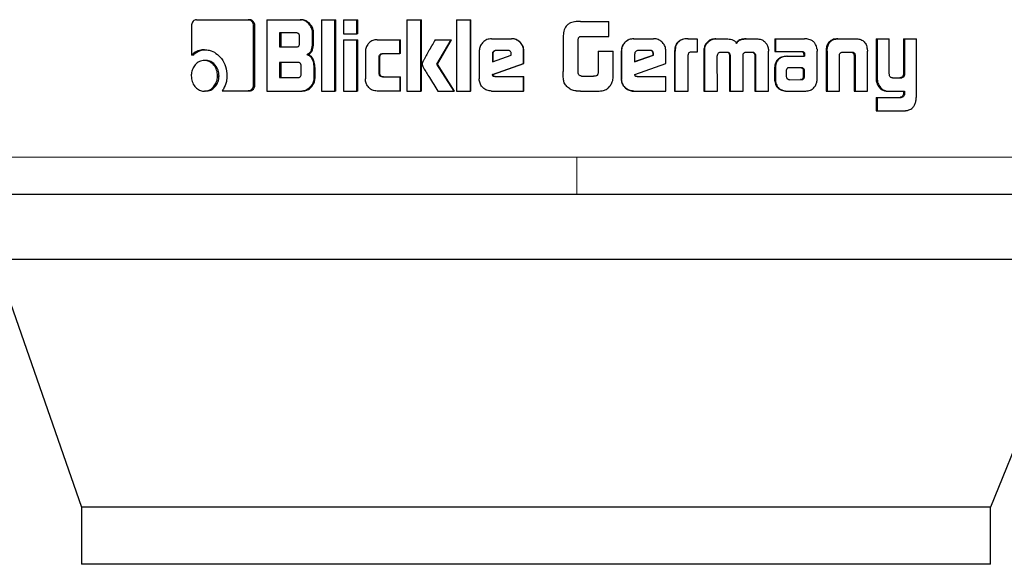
# Model space of a CAD drawing. Header units: millimetres. Extents: x 23 to 246, y 71 to 158.
# Tile 51 of 76: x 179.961 to 181.341, y 70.503 to 71.265. Entities that reach past the tile are written whole.
import ezdxf

# ---------------------------------------------------------------- set-up
doc = ezdxf.new("R2010")
doc.units = ezdxf.units.MM
doc.linetypes.add('PHANTOM', pattern=[12.7, 6.35, -1.27, 1.27, -1.27, 1.27, -1.27])

msp = doc.modelspace()

# ---------------------------------------------------------------- linework, layer by layer
at = {"color": 7, "linetype": 'Continuous', "lineweight": 25}
for p, q in [((180.2085, 71.2652), (180.2808, 71.2652)), ((180.2808, 71.2652), (180.2826, 71.2652)), ((180.3068, 71.2652), (180.3068, 71.1652)), ((180.3068, 71.2652), (180.3539, 71.2652)), ((180.3539, 71.2652), (180.3555, 71.2652)), ((180.3837, 71.2652), (180.3837, 71.1652)), ((180.3837, 71.2652), (180.4025, 71.2652)), ((180.4025, 71.1652), (180.4025, 71.2652)), ((180.4025, 71.2652), (180.4038, 71.2652)), ((180.4038, 71.1652), (180.4038, 71.2652)), ((180.4142, 71.2652), (180.4142, 71.2452)), ((180.4142, 71.2652), (180.4333, 71.2652)), ((180.4333, 71.2452), (180.4333, 71.2652)), ((180.4333, 71.2652), (180.4345, 71.2652)), ((180.4345, 71.2452), (180.4345, 71.2652)), ((180.5034, 71.2652), (180.5229, 71.2652)), ((180.5034, 71.2652), (180.5034, 71.1652)), ((180.5229, 71.1652), (180.5229, 71.2652)), ((180.5229, 71.2652), (180.5238, 71.2652)), ((180.5238, 71.1652), (180.5238, 71.2652)), ((180.5726, 71.2652), (180.5726, 71.1652)), ((180.5726, 71.2652), (180.5924, 71.2652)), ((180.5924, 71.1652), (180.5924, 71.2652)), ((180.5924, 71.2652), (180.593, 71.2652)), ((180.593, 71.1652), (180.593, 71.2652)), ((180.7414, 71.2626), (180.7392, 71.2622)), ((180.7392, 71.2624), (180.7392, 71.2624)), ((180.7464, 71.2628), (180.7414, 71.2626)), ((180.7464, 71.2628), (180.7862, 71.2628)), ((180.7464, 71.2628), (180.7464, 71.2628)), ((180.7862, 71.2418), (180.7862, 71.2628)), ((180.2013, 71.2567), (180.2013, 71.2154)), ((180.2884, 71.1739), (180.2884, 71.2567)), ((180.2902, 71.2567), (180.2884, 71.2567)), ((180.2902, 71.1739), (180.2902, 71.2567)), ((180.3481, 71.2467), (180.3248, 71.2467)), ((180.3248, 71.2467), (180.3248, 71.227)), ((180.3264, 71.2467), (180.3264, 71.227)), ((180.3528, 71.232), (180.3528, 71.2417)), ((180.3711, 71.2347), (180.3711, 71.2467)), ((180.3726, 71.2467), (180.3711, 71.2467)), ((180.3726, 71.2347), (180.3711, 71.2347)), ((180.3726, 71.2347), (180.3726, 71.2467)), ((180.4142, 71.2452), (180.4333, 71.2452)), ((180.4142, 71.2372), (180.4333, 71.2372)), ((180.4142, 71.2372), (180.4142, 71.1652)), ((180.4345, 71.2452), (180.4333, 71.2452)), ((180.4333, 71.1652), (180.4333, 71.2372)), ((180.4333, 71.2372), (180.4345, 71.2372)), ((180.4345, 71.1652), (180.4345, 71.2372)), ((180.4615, 71.2372), (180.4935, 71.2372)), ((180.4935, 71.2177), (180.4935, 71.2372)), ((180.4935, 71.2372), (180.4944, 71.2372)), ((180.4944, 71.2177), (180.4944, 71.2372)), ((180.5429, 71.2372), (180.5651, 71.2372)), ((180.5452, 71.203), (180.5651, 71.2372)), ((180.546, 71.203), (180.5658, 71.2372)), ((180.5651, 71.2372), (180.5658, 71.2372)), ((180.6219, 71.2385), (180.6497, 71.2385)), ((180.6497, 71.2385), (180.65, 71.2385)), ((180.7223, 71.2387), (180.7223, 71.1928)), ((180.7434, 71.1903), (180.7434, 71.2378)), ((180.7472, 71.2418), (180.7862, 71.2418)), ((180.821, 71.2385), (180.8213, 71.2385)), ((180.8213, 71.2385), (180.8491, 71.2385)), ((180.897, 71.2385), (180.8976, 71.2385)), ((180.8976, 71.2385), (180.9102, 71.2385)), ((180.9102, 71.2385), (180.9102, 71.2199)), ((180.9363, 71.2385), (180.9371, 71.2385)), ((180.9371, 71.2385), (180.9511, 71.2385)), ((180.9786, 71.2385), (180.9795, 71.2385)), ((180.9795, 71.2385), (180.9934, 71.2385)), ((181.0189, 71.2385), (181.0189, 71.2208)), ((181.0189, 71.2385), (181.02, 71.2385)), ((181.02, 71.2385), (181.02, 71.2208)), ((181.02, 71.2385), (181.0605, 71.2385)), ((181.1071, 71.2385), (181.1085, 71.2385)), ((181.1085, 71.2385), (181.1325, 71.2385)), ((181.1608, 71.2385), (181.1608, 71.1838)), ((181.1608, 71.2385), (181.1625, 71.2385)), ((181.1625, 71.2385), (181.1625, 71.1838)), ((181.1625, 71.2385), (181.1794, 71.2385)), ((181.1794, 71.1896), (181.1794, 71.2385)), ((181.1991, 71.2385), (181.1991, 71.1884)), ((181.1991, 71.2385), (181.2009, 71.2385)), ((181.2009, 71.2385), (181.2009, 71.1884)), ((181.2009, 71.2385), (181.2173, 71.2385)), ((181.2173, 71.1578), (181.2173, 71.2385)), ((180.2195, 71.2232), (180.2215, 71.2232)), ((180.3248, 71.227), (180.3481, 71.227)), ((180.6047, 71.2212), (180.6047, 71.1825)), ((180.6444, 71.2222), (180.6283, 71.2222)), ((180.6672, 71.2212), (180.6669, 71.2212)), ((180.6669, 71.2037), (180.6669, 71.2212)), ((180.6672, 71.2037), (180.6672, 71.2212)), ((180.7712, 71.2213), (180.7712, 71.1905)), ((180.7712, 71.2213), (180.7713, 71.2213)), ((180.7713, 71.2213), (180.7713, 71.1905)), ((180.7713, 71.2213), (180.7924, 71.2213)), ((180.7924, 71.19), (180.7924, 71.2213)), ((180.8038, 71.2212), (180.804, 71.2212)), ((180.8038, 71.2212), (180.8038, 71.1825)), ((180.804, 71.2212), (180.804, 71.1825)), ((180.8439, 71.2222), (180.8277, 71.2222)), ((180.8663, 71.2037), (180.8663, 71.2212)), ((180.9195, 71.2209), (180.9195, 71.1652)), ((180.9195, 71.2209), (180.9202, 71.2209)), ((180.9202, 71.2209), (180.9202, 71.1652)), ((180.9226, 71.2308), (180.9219, 71.2308)), ((181.0099, 71.1652), (181.01, 71.2209)), ((181.0189, 71.2208), (181.02, 71.2208)), ((181.02, 71.2208), (181.0569, 71.2208)), ((181.0782, 71.1824), (181.0783, 71.2213)), ((181.0907, 71.221), (181.0907, 71.1652)), ((181.091, 71.2244), (181.0923, 71.2244)), ((181.0921, 71.221), (181.0921, 71.1652)), ((181.1484, 71.2244), (181.1487, 71.221)), ((181.1487, 71.1652), (181.1487, 71.221)), ((180.2034, 71.2154), (180.2013, 71.2154)), ((180.2214, 71.2081), (180.2194, 71.2081)), ((180.3629, 71.2164), (180.3644, 71.2164)), ((180.4452, 71.2202), (180.4452, 71.1822)), ((180.4644, 71.1902), (180.4644, 71.2127)), ((180.4655, 71.2127), (180.4644, 71.2127)), ((180.4655, 71.1902), (180.4655, 71.2127)), ((180.4693, 71.2177), (180.4935, 71.2177)), ((180.4944, 71.2177), (180.4935, 71.2177)), ((180.6231, 71.2172), (180.6231, 71.2064)), ((180.6231, 71.2172), (180.6236, 71.2172)), ((180.6231, 71.2064), (180.6495, 71.2153)), ((180.6236, 71.2172), (180.6236, 71.2064)), ((180.6495, 71.2153), (180.6495, 71.2171)), ((180.8225, 71.2172), (180.8225, 71.2064)), ((180.8225, 71.2064), (180.849, 71.2153)), ((180.8225, 71.2065), (180.8485, 71.2153)), ((180.849, 71.2171), (180.8485, 71.2171)), ((180.8485, 71.2153), (180.8485, 71.2171)), ((180.849, 71.2153), (180.8485, 71.2153)), ((180.849, 71.2153), (180.849, 71.2171)), ((180.8784, 71.2197), (180.8784, 71.1652)), ((180.8784, 71.2197), (180.8789, 71.2197)), ((180.8789, 71.2197), (180.8789, 71.1652)), ((180.8974, 71.1652), (180.8974, 71.2159)), ((180.9102, 71.2199), (180.9021, 71.2199)), ((180.9385, 71.1652), (180.9383, 71.2143)), ((180.9435, 71.2199), (180.9523, 71.2199)), ((180.9553, 71.2152), (180.9553, 71.1652)), ((180.9553, 71.2152), (180.9562, 71.2152)), ((180.9562, 71.2152), (180.9562, 71.1652)), ((180.9744, 71.1652), (180.9744, 71.2152)), ((180.979, 71.2199), (180.9869, 71.2199)), ((180.9897, 71.2185), (180.9906, 71.2185)), ((180.991, 71.2143), (180.9908, 71.1652)), ((180.991, 71.2143), (180.992, 71.2143)), ((180.992, 71.2143), (180.9918, 71.1652)), ((181.0358, 71.214), (181.037, 71.214)), ((181.037, 71.214), (181.0607, 71.214)), ((181.0593, 71.218), (181.0593, 71.217)), ((181.0593, 71.218), (181.0606, 71.218)), ((181.0593, 71.217), (181.0606, 71.217)), ((181.0595, 71.2159), (181.0595, 71.214)), ((181.0595, 71.2159), (181.0607, 71.2159)), ((181.0606, 71.218), (181.0606, 71.217)), ((181.0607, 71.2159), (181.0607, 71.214)), ((181.1096, 71.1652), (181.1096, 71.2158)), ((181.1151, 71.2199), (181.1259, 71.2199)), ((181.1299, 71.2158), (181.1314, 71.2158)), ((181.13, 71.2148), (181.13, 71.1652)), ((181.1315, 71.2148), (181.1315, 71.1652)), ((180.3504, 71.2053), (180.3248, 71.2053)), ((180.3248, 71.2053), (180.3248, 71.1842)), ((180.3264, 71.2053), (180.3264, 71.1842)), ((180.3551, 71.1892), (180.3551, 71.2004)), ((180.373, 71.1978), (180.373, 71.1836)), ((180.3745, 71.1978), (180.373, 71.1978)), ((180.3745, 71.1836), (180.3745, 71.1978)), ((180.546, 71.203), (180.5452, 71.203)), ((180.5694, 71.1652), (180.5452, 71.203)), ((180.5701, 71.1652), (180.546, 71.203)), ((180.6233, 71.1884), (180.6669, 71.2037)), ((180.6238, 71.1884), (180.6672, 71.2037)), ((180.6672, 71.2037), (180.6669, 71.2037)), ((180.8228, 71.1884), (180.8663, 71.2037)), ((181.0186, 71.1967), (181.0186, 71.1817)), ((181.0197, 71.1967), (181.0197, 71.1817)), ((181.035, 71.1941), (181.035, 71.193)), ((181.0385, 71.1978), (181.0377, 71.1976)), ((181.0395, 71.1978), (181.0385, 71.1978)), ((181.0558, 71.1979), (181.0395, 71.1978)), ((181.0593, 71.1856), (181.0592, 71.1937)), ((181.0604, 71.1937), (181.0592, 71.1937)), ((181.0606, 71.1856), (181.0604, 71.1937)), ((180.238, 71.1866), (180.24, 71.1866)), ((180.3248, 71.1842), (180.3504, 71.1842)), ((180.3745, 71.1836), (180.373, 71.1836)), ((180.4655, 71.1902), (180.4644, 71.1902)), ((180.4693, 71.1852), (180.4935, 71.1852)), ((180.4935, 71.1852), (180.4935, 71.1652)), ((180.4935, 71.1852), (180.4944, 71.1852)), ((180.4944, 71.1652), (180.4944, 71.1852)), ((180.6238, 71.1884), (180.6233, 71.1884)), ((180.6265, 71.1855), (180.6669, 71.1855)), ((180.6669, 71.1652), (180.6669, 71.1855)), ((180.6669, 71.1855), (180.6672, 71.1855)), ((180.6672, 71.1652), (180.6672, 71.1855)), ((180.7479, 71.1862), (180.7646, 71.1862)), ((180.7712, 71.1905), (180.7713, 71.1905)), ((180.8038, 71.1825), (180.804, 71.1825)), ((180.8259, 71.1855), (180.8663, 71.1855)), ((180.8663, 71.1652), (180.8663, 71.1855)), ((181.0186, 71.1817), (181.0197, 71.1817)), ((181.035, 71.193), (181.035, 71.1855)), ((181.0395, 71.1812), (181.0548, 71.1813)), ((181.0396, 71.1812), (181.056, 71.1813)), ((181.056, 71.1813), (181.0548, 71.1813)), ((181.0596, 71.1827), (181.0583, 71.1827)), ((181.0606, 71.1856), (181.0593, 71.1856)), ((181.1839, 71.1838), (181.1958, 71.1838)), ((181.195, 71.1839), (181.1968, 71.1839)), ((181.1991, 71.1884), (181.2009, 71.1884)), ((180.2902, 71.1739), (180.2884, 71.1739)), ((180.7378, 71.1659), (180.7379, 71.1659)), ((180.7404, 71.1656), (180.7414, 71.1654)), ((181.0189, 71.1785), (181.02, 71.1785)), ((181.1632, 71.1735), (181.1648, 71.1735)), ((180.2214, 71.1652), (180.2194, 71.1652)), ((180.2443, 71.1654), (180.2808, 71.1654)), ((180.2826, 71.1654), (180.2808, 71.1654)), ((180.3068, 71.1652), (180.3558, 71.1652)), ((180.3573, 71.1652), (180.3558, 71.1652)), ((180.3837, 71.1652), (180.4025, 71.1652)), ((180.4038, 71.1652), (180.4025, 71.1652)), ((180.4142, 71.1652), (180.4333, 71.1652)), ((180.4345, 71.1652), (180.4333, 71.1652)), ((180.4935, 71.1652), (180.4615, 71.1652)), ((180.4944, 71.1652), (180.4935, 71.1652)), ((180.5034, 71.1652), (180.5229, 71.1652)), ((180.5238, 71.1652), (180.5229, 71.1652)), ((180.5467, 71.1652), (180.5694, 71.1652)), ((180.5701, 71.1652), (180.5694, 71.1652)), ((180.5726, 71.1652), (180.5924, 71.1652)), ((180.593, 71.1652), (180.5924, 71.1652)), ((180.6219, 71.1652), (180.6669, 71.1652)), ((180.6672, 71.1652), (180.6669, 71.1652)), ((180.7414, 71.1654), (180.7465, 71.1652)), ((180.7465, 71.1652), (180.7708, 71.1652)), ((180.7465, 71.1652), (180.7465, 71.1652)), ((180.8213, 71.1652), (180.821, 71.1652)), ((180.8213, 71.1652), (180.8663, 71.1652)), ((180.8784, 71.1652), (180.8789, 71.1652)), ((180.8789, 71.1652), (180.8974, 71.1652)), ((180.9195, 71.1652), (180.9202, 71.1652)), ((180.9202, 71.1652), (180.9385, 71.1652)), ((180.9553, 71.1652), (180.9562, 71.1652)), ((180.9562, 71.1652), (180.9744, 71.1652)), ((180.9908, 71.1652), (180.9918, 71.1652)), ((180.9918, 71.1652), (181.0099, 71.1652)), ((181.0367, 71.1652), (181.0379, 71.1652)), ((181.0379, 71.1652), (181.0623, 71.1652)), ((181.0907, 71.1652), (181.0921, 71.1652)), ((181.0921, 71.1652), (181.1096, 71.1652)), ((181.13, 71.1652), (181.1315, 71.1652)), ((181.1315, 71.1652), (181.1487, 71.1652)), ((181.1608, 71.1564), (181.1608, 71.1378)), ((181.1608, 71.1564), (181.1625, 71.1564)), ((181.1625, 71.1564), (181.1625, 71.1378)), ((181.1625, 71.1564), (181.1962, 71.1564)), ((181.1775, 71.1652), (181.1793, 71.1652)), ((181.1793, 71.1652), (181.2009, 71.1652)), ((181.1991, 71.1652), (181.1991, 71.1609)), ((181.1991, 71.1609), (181.2009, 71.1609)), ((181.2009, 71.1652), (181.2009, 71.1609)), ((181.1608, 71.1378), (181.1625, 71.1378)), ((181.1625, 71.1378), (181.2018, 71.1378)), ((181.4621, 70.9296), (179.926, 70.9296)), ((179.926, 70.9296), (180.0474, 70.5826)), ((181.4621, 70.9296), (181.3211, 70.5826)), ((180.0474, 70.5826), (180.0474, 70.5026)), ((181.3211, 70.5826), (180.0474, 70.5826)), ((181.3211, 70.5026), (181.3211, 70.5826)), ((181.3211, 70.5026), (180.0474, 70.5026))]:
    msp.add_line(p, q, dxfattribs=at)
at = {"color": 8, "linetype": 'PHANTOM', "lineweight": 18}
for p, q in [((181.0921, 71.221), (181.0907, 71.221)), ((181.13, 71.2148), (181.1315, 71.2148)), ((181.0186, 71.1967), (181.0197, 71.1967)), ((181.057, 71.1973), (181.0583, 71.1973)), ((181.1608, 71.1838), (181.1625, 71.1838)), ((181.1953, 71.1565), (181.1971, 71.1565)), ((180.7414, 71.0729), (179.7351, 71.0729)), ((181.4552, 71.0729), (180.7414, 71.0729))]:
    msp.add_line(p, q, dxfattribs=at)
at = {"color": 7, "linetype": 'Continuous', "lineweight": 25}
for points, knots in [([(180.2085, 71.2652), (180.2076, 71.2651), (180.2058, 71.2649), (180.2036, 71.2631), (180.202, 71.2607), (180.2014, 71.2584), (180.2013, 71.2571), (180.2013, 71.2567)], [0, 0, 0, 0, 0.237749, 0.478326, 0.691203, 0.914864, 1, 1, 1, 1]), ([(180.2884, 71.2567), (180.2884, 71.2577), (180.2882, 71.2598), (180.2866, 71.2624), (180.2846, 71.2642), (180.2826, 71.2651), (180.2813, 71.2651), (180.2808, 71.2652)], [0, 0, 0, 0, 0.232017, 0.466761, 0.67427, 0.867082, 1, 1, 1, 1]), ([(180.2902, 71.2567), (180.2901, 71.2578), (180.2899, 71.26), (180.2882, 71.2626), (180.286, 71.2645), (180.284, 71.2651), (180.2829, 71.2652), (180.2826, 71.2652)], [0, 0, 0, 0, 0.245395, 0.493172, 0.706023, 0.934137, 1, 1, 1, 1]), ([(180.3711, 71.2467), (180.3709, 71.2487), (180.3705, 71.2527), (180.367, 71.2584), (180.3624, 71.2629), (180.3575, 71.265), (180.3548, 71.2651), (180.3539, 71.2652)], [0, 0, 0, 0, 0.211208, 0.417841, 0.697631, 0.899548, 1, 1, 1, 1]), ([(180.3726, 71.2467), (180.3724, 71.2487), (180.372, 71.2528), (180.3685, 71.2585), (180.3639, 71.2629), (180.359, 71.265), (180.3563, 71.2651), (180.3555, 71.2652)], [0, 0, 0, 0, 0.2124039, 0.4201095, 0.6999735, 0.9008525, 1, 1, 1, 1]), ([(180.7464, 71.2628), (180.7437, 71.2627), (180.7383, 71.2626), (180.7314, 71.2607), (180.7268, 71.257), (180.7238, 71.2519), (180.7225, 71.2455), (180.7224, 71.2407), (180.7223, 71.2387)], [0, 0, 0, 0, 0.202625, 0.407286, 0.52301, 0.638629, 0.845635, 1, 1, 1, 1]), ([(180.3528, 71.2417), (180.3527, 71.2426), (180.3526, 71.2439), (180.3518, 71.2454), (180.3507, 71.2462), (180.3494, 71.2467), (180.3485, 71.2467), (180.3481, 71.2467)], [0, 0, 0, 0, 0.314612, 0.468146, 0.623096, 0.839731, 1, 1, 1, 1]), ([(180.3629, 71.2164), (180.364, 71.2169), (180.3662, 71.2179), (180.3688, 71.2209), (180.3707, 71.2266), (180.371, 71.2314), (180.3711, 71.2347)], [0, 0, 0, 0, 0.186515, 0.343302, 0.548836, 1, 1, 1, 1]), ([(180.3644, 71.2164), (180.3655, 71.2169), (180.3677, 71.2179), (180.3702, 71.2209), (180.3722, 71.2266), (180.3724, 71.2314), (180.3726, 71.2347)], [0, 0, 0, 0, 0.184893, 0.341727, 0.54667, 1, 1, 1, 1]), ([(180.4615, 71.2372), (180.4594, 71.237), (180.4552, 71.2366), (180.4501, 71.2328), (180.4465, 71.2279), (180.4453, 71.2234), (180.4452, 71.2208), (180.4452, 71.2202)], [0, 0, 0, 0, 0.246069, 0.494101, 0.706486, 0.932698, 1, 1, 1, 1]), ([(180.5429, 71.2372), (180.5416, 71.2348), (180.5402, 71.2324), (180.5386, 71.2296), (180.5383, 71.229), (180.5378, 71.2283), (180.5375, 71.2277), (180.5372, 71.2271), (180.5369, 71.2267), (180.5366, 71.2261), (180.5363, 71.2255), (180.5359, 71.2249), (180.5357, 71.2245), (180.5354, 71.2241), (180.5352, 71.2236), (180.5349, 71.2232), (180.5346, 71.2226), (180.534, 71.2216), (180.5322, 71.2184), (180.5299, 71.2143), (180.5276, 71.2102), (180.5265, 71.2082), (180.526, 71.2071), (180.5257, 71.2065), (180.5254, 71.2059), (180.5249, 71.2048), (180.5248, 71.2037), (180.5247, 71.203)], [0, 0, 0, 0, 0.206907, 0.219825, 0.245648, 0.258618, 0.284441, 0.297389, 0.310359, 0.323277, 0.3491, 0.362017, 0.374935, 0.387905, 0.400853, 0.413771, 0.426676, 0.452542, 0.504272, 0.711123, 0.814553, 0.86629, 0.892146, 0.905092, 0.917991, 0.943851, 1, 1, 1, 1]), ([(180.6219, 71.2385), (180.6197, 71.2383), (180.6153, 71.2378), (180.61, 71.2341), (180.6062, 71.2292), (180.6048, 71.2246), (180.6047, 71.2219), (180.6047, 71.2212)], [0, 0, 0, 0, 0.242886, 0.487158, 0.701523, 0.919957, 1, 1, 1, 1]), ([(180.6669, 71.2212), (180.6667, 71.2234), (180.6663, 71.2278), (180.6625, 71.2332), (180.6576, 71.237), (180.6531, 71.2384), (180.6504, 71.2385), (180.6497, 71.2385)], [0, 0, 0, 0, 0.242768, 0.486936, 0.70088, 0.920385, 1, 1, 1, 1]), ([(180.6672, 71.2212), (180.667, 71.2234), (180.6666, 71.2279), (180.6628, 71.2333), (180.6579, 71.237), (180.6533, 71.2384), (180.6507, 71.2385), (180.65, 71.2385)], [0, 0, 0, 0, 0.244544, 0.490545, 0.705498, 0.924212, 1, 1, 1, 1]), ([(180.7434, 71.2378), (180.7435, 71.2384), (180.7438, 71.2395), (180.7447, 71.2408), (180.7458, 71.2416), (180.7467, 71.2417), (180.7472, 71.2418)], [0, 0, 0, 0, 0.336254, 0.550461, 0.765484, 1, 1, 1, 1]), ([(180.821, 71.2385), (180.8188, 71.2383), (180.8144, 71.2378), (180.8091, 71.2341), (180.8053, 71.2292), (180.8039, 71.2246), (180.8038, 71.2219), (180.8038, 71.2212)], [0, 0, 0, 0, 0.241717, 0.484858, 0.698281, 0.917592, 1, 1, 1, 1]), ([(180.8213, 71.2385), (180.8191, 71.2383), (180.8147, 71.2378), (180.8093, 71.2341), (180.8055, 71.2292), (180.8041, 71.2246), (180.8041, 71.2219), (180.804, 71.2212)], [0, 0, 0, 0, 0.242789, 0.487139, 0.701531, 0.919949, 1, 1, 1, 1]), ([(180.8663, 71.2212), (180.8661, 71.2234), (180.8657, 71.2278), (180.8619, 71.2332), (180.8571, 71.237), (180.8525, 71.2384), (180.8498, 71.2385), (180.8491, 71.2385)], [0, 0, 0, 0, 0.242782, 0.487, 0.700889, 0.920431, 1, 1, 1, 1]), ([(180.897, 71.2385), (180.8943, 71.2383), (180.89, 71.2381), (180.8845, 71.2355), (180.8812, 71.2319), (180.8787, 71.2265), (180.8785, 71.2223), (180.8784, 71.2197)], [0, 0, 0, 0, 0.2644931, 0.4269403, 0.5903532, 0.7387588, 1, 1, 1, 1]), ([(180.8976, 71.2385), (180.8949, 71.2383), (180.8906, 71.2381), (180.8851, 71.2354), (180.8817, 71.2319), (180.8793, 71.2265), (180.8791, 71.2223), (180.8789, 71.2197)], [0, 0, 0, 0, 0.2666826, 0.4291053, 0.5925313, 0.7409757, 1, 1, 1, 1]), ([(180.9363, 71.2385), (180.9341, 71.2383), (180.9302, 71.238), (180.9251, 71.235), (180.9229, 71.2322), (180.9219, 71.2308)], [0, 0, 0, 0, 0.384166, 0.690403, 1, 1, 1, 1]), ([(180.9226, 71.2308), (180.9241, 71.2326), (180.9267, 71.2359), (180.9321, 71.2382), (180.9355, 71.2384), (180.9371, 71.2385)], [0, 0, 0, 0, 0.406302, 0.724577, 1, 1, 1, 1]), ([(180.9511, 71.2385), (180.9538, 71.2383), (180.9577, 71.2381), (180.9625, 71.2356), (180.9645, 71.2334), (180.9653, 71.2321), (180.9654, 71.232)], [0, 0, 0, 0, 0.483265, 0.725934, 0.969971, 1, 1, 1, 1]), ([(180.9786, 71.2385), (180.9759, 71.2383), (180.9718, 71.2381), (180.9668, 71.2354), (180.9653, 71.2331), (180.9645, 71.232)], [0, 0, 0, 0, 0.5000102, 0.7501565, 1, 1, 1, 1]), ([(180.9654, 71.232), (180.9661, 71.2331), (180.9677, 71.2354), (180.9727, 71.2381), (180.9768, 71.2383), (180.9795, 71.2385)], [0, 0, 0, 0, 0.249435, 0.499601, 1, 1, 1, 1]), ([(180.9934, 71.2385), (180.9956, 71.2383), (180.9995, 71.238), (181.0045, 71.235), (181.0066, 71.2322), (181.0077, 71.2308)], [0, 0, 0, 0, 0.3856849, 0.6921839, 1, 1, 1, 1]), ([(181.0636, 71.2382), (181.0631, 71.2383), (181.062, 71.2384), (181.061, 71.2385), (181.0605, 71.2385)], [0, 0, 0, 0, 0.499899, 1, 1, 1, 1]), ([(181.078, 71.2245), (181.0775, 71.2265), (181.0767, 71.2301), (181.0736, 71.2342), (181.0693, 71.2371), (181.0657, 71.2378), (181.0636, 71.2382)], [0, 0, 0, 0, 0.2829491, 0.4883665, 0.693751, 1, 1, 1, 1]), ([(181.1071, 71.2385), (181.1045, 71.2383), (181.1005, 71.238), (181.0957, 71.235), (181.0927, 71.2311), (181.0914, 71.2272), (181.091, 71.2248), (181.091, 71.2244)], [0, 0, 0, 0, 0.328254, 0.515816, 0.703912, 0.942719, 1, 1, 1, 1]), ([(181.0923, 71.2244), (181.0928, 71.2265), (181.0935, 71.2301), (181.0965, 71.2345), (181.1006, 71.2373), (181.1048, 71.2384), (181.1076, 71.2385), (181.1085, 71.2385)], [0, 0, 0, 0, 0.259943, 0.447448, 0.63532, 0.88086, 1, 1, 1, 1]), ([(181.1325, 71.2385), (181.1345, 71.2384), (181.1373, 71.2382), (181.1409, 71.2368), (181.1433, 71.2352), (181.1454, 71.233), (181.1474, 71.2295), (181.148, 71.2264), (181.1484, 71.2244)], [0, 0, 0, 0, 0.250452, 0.375641, 0.500832, 0.622464, 0.750761, 1, 1, 1, 1]), ([(180.2195, 71.2232), (180.2171, 71.223), (180.2119, 71.2226), (180.2057, 71.2195), (180.2023, 71.2164), (180.2013, 71.2154)], [0, 0, 0, 0, 0.350339, 0.792592, 1, 1, 1, 1]), ([(180.2034, 71.2154), (180.2052, 71.217), (180.2094, 71.2207), (180.2159, 71.2229), (180.2202, 71.2231), (180.2215, 71.2232)], [0, 0, 0, 0, 0.348287, 0.793303, 1, 1, 1, 1]), ([(180.2195, 71.2232), (180.2218, 71.223), (180.2274, 71.2227), (180.236, 71.2186), (180.244, 71.2107), (180.2501, 71.1998), (180.2508, 71.1911), (180.2511, 71.1868)], [0, 0, 0, 0, 0.141628, 0.344186, 0.545925, 0.775191, 1, 1, 1, 1]), ([(180.3481, 71.227), (180.3488, 71.227), (180.3499, 71.2271), (180.3513, 71.2278), (180.3522, 71.2289), (180.3527, 71.2303), (180.3527, 71.2314), (180.3528, 71.232)], [0, 0, 0, 0, 0.272729, 0.436455, 0.601294, 0.792707, 1, 1, 1, 1]), ([(180.6283, 71.2222), (180.6275, 71.2221), (180.6262, 71.222), (180.6245, 71.2207), (180.6234, 71.2192), (180.6231, 71.2179), (180.6231, 71.2173), (180.6231, 71.2172)], [0, 0, 0, 0, 0.27208, 0.519359, 0.755467, 0.965093, 1, 1, 1, 1]), ([(180.6287, 71.2222), (180.628, 71.2221), (180.6267, 71.222), (180.6251, 71.2208), (180.6239, 71.2193), (180.6236, 71.218), (180.6236, 71.2173), (180.6236, 71.2172)], [0, 0, 0, 0, 0.2572217, 0.5050688, 0.7386054, 0.9505367, 1, 1, 1, 1]), ([(180.6495, 71.2171), (180.6495, 71.2178), (180.6494, 71.219), (180.6487, 71.2206), (180.6477, 71.2215), (180.6462, 71.2221), (180.6451, 71.2221), (180.6444, 71.2222)], [0, 0, 0, 0, 0.273288, 0.436269, 0.600497, 0.74968, 1, 1, 1, 1]), ([(180.8277, 71.2222), (180.827, 71.2221), (180.8256, 71.222), (180.8239, 71.2207), (180.8228, 71.2192), (180.8226, 71.2179), (180.8225, 71.2173), (180.8225, 71.2172)], [0, 0, 0, 0, 0.2722, 0.519379, 0.755509, 0.9651, 1, 1, 1, 1]), ([(180.8485, 71.2171), (180.8485, 71.218), (180.8484, 71.2193), (180.8475, 71.2208), (180.8465, 71.2216), (180.8451, 71.2221), (180.8441, 71.2222), (180.8435, 71.2222)], [0, 0, 0, 0, 0.317462, 0.47445, 0.632127, 0.786446, 1, 1, 1, 1]), ([(180.849, 71.2171), (180.8489, 71.2178), (180.8488, 71.219), (180.8481, 71.2206), (180.8471, 71.2215), (180.8457, 71.2221), (180.8446, 71.2221), (180.8439, 71.2222)], [0, 0, 0, 0, 0.273205, 0.436182, 0.600505, 0.749556, 1, 1, 1, 1]), ([(180.9219, 71.2308), (180.9212, 71.2296), (180.9202, 71.2274), (180.9196, 71.224), (180.9195, 71.2219), (180.9195, 71.2209)], [0, 0, 0, 0, 0.3918017, 0.6928889, 1, 1, 1, 1]), ([(180.9226, 71.2308), (180.922, 71.2296), (180.9209, 71.2274), (180.9203, 71.224), (180.9202, 71.2219), (180.9202, 71.2209)], [0, 0, 0, 0, 0.39576, 0.694813, 1, 1, 1, 1]), ([(181.0077, 71.2308), (181.0084, 71.2292), (181.0095, 71.2269), (181.0099, 71.2234), (181.01, 71.2217), (181.01, 71.2209)], [0, 0, 0, 0, 0.499095, 0.749507, 1, 1, 1, 1]), ([(181.0556, 71.2208), (181.0564, 71.2207), (181.0576, 71.2204), (181.0587, 71.2195), (181.0592, 71.2187), (181.0593, 71.2182), (181.0593, 71.218)], [0, 0, 0, 0, 0.479991, 0.712233, 0.875501, 1, 1, 1, 1]), ([(181.0569, 71.2208), (181.0573, 71.2207), (181.0582, 71.2206), (181.0593, 71.2201), (181.06, 71.2194), (181.0605, 71.2187), (181.0605, 71.2182), (181.0606, 71.218)], [0, 0, 0, 0, 0.265066, 0.532017, 0.718902, 0.86724, 1, 1, 1, 1]), ([(181.078, 71.2245), (181.0781, 71.2242), (181.0782, 71.2235), (181.0782, 71.2224), (181.0783, 71.2217), (181.0783, 71.2213)], [0, 0, 0, 0, 0.308543, 0.617094, 1, 1, 1, 1]), ([(181.091, 71.2244), (181.0909, 71.2238), (181.0908, 71.2227), (181.0907, 71.2215), (181.0907, 71.221)], [0, 0, 0, 0, 0.499938, 1, 1, 1, 1]), ([(181.0921, 71.221), (181.0921, 71.2213), (181.0921, 71.222), (181.0922, 71.2231), (181.0923, 71.2239), (181.0923, 71.2244)], [0, 0, 0, 0, 0.292419, 0.583844, 1, 1, 1, 1]), ([(180.2194, 71.2081), (180.217, 71.2078), (180.2123, 71.2073), (180.2066, 71.2026), (180.2027, 71.1965), (180.2012, 71.1909), (180.2011, 71.1875), (180.2011, 71.1866)], [0, 0, 0, 0, 0.2430104, 0.4881784, 0.6981893, 0.9211667, 1, 1, 1, 1]), ([(180.238, 71.1866), (180.2377, 71.1894), (180.2372, 71.1949), (180.2331, 71.2015), (180.2279, 71.2063), (180.223, 71.208), (180.2201, 71.2081), (180.2194, 71.2081)], [0, 0, 0, 0, 0.242997, 0.488064, 0.699957, 0.923058, 1, 1, 1, 1]), ([(180.24, 71.1866), (180.2397, 71.1893), (180.2393, 71.1948), (180.2352, 71.2014), (180.23, 71.2062), (180.2251, 71.2079), (180.2222, 71.2081), (180.2214, 71.2081)], [0, 0, 0, 0, 0.240964, 0.483971, 0.695731, 0.919715, 1, 1, 1, 1]), ([(180.3629, 71.2164), (180.3641, 71.216), (180.3666, 71.2151), (180.3698, 71.2116), (180.3724, 71.2057), (180.3728, 71.2008), (180.373, 71.1978)], [0, 0, 0, 0, 0.175724, 0.369251, 0.61276, 1, 1, 1, 1]), ([(180.3745, 71.1978), (180.3743, 71.2005), (180.374, 71.2052), (180.3717, 71.2109), (180.3688, 71.2144), (180.3662, 71.2159), (180.3647, 71.2163), (180.3644, 71.2164)], [0, 0, 0, 0, 0.347365, 0.606097, 0.779052, 0.952778, 1, 1, 1, 1]), ([(180.4644, 71.2127), (180.4644, 71.2134), (180.4645, 71.2145), (180.4651, 71.216), (180.4661, 71.217), (180.4676, 71.2176), (180.4687, 71.2177), (180.4693, 71.2177)], [0, 0, 0, 0, 0.249321, 0.411959, 0.576491, 0.763983, 1, 1, 1, 1]), ([(180.4655, 71.2127), (180.4655, 71.2134), (180.4656, 71.2146), (180.4663, 71.2161), (180.4673, 71.217), (180.4687, 71.2176), (180.4698, 71.2177), (180.4704, 71.2177)], [0, 0, 0, 0, 0.266517, 0.427912, 0.590992, 0.784518, 1, 1, 1, 1]), ([(180.9021, 71.2199), (180.9015, 71.2198), (180.9002, 71.2196), (180.8987, 71.2188), (180.8978, 71.2177), (180.8975, 71.2167), (180.8974, 71.2161), (180.8974, 71.2159)], [0, 0, 0, 0, 0.278691, 0.561495, 0.734944, 0.908914, 1, 1, 1, 1]), ([(180.9383, 71.2143), (180.9383, 71.2144), (180.9383, 71.2146), (180.9384, 71.2151), (180.9384, 71.2154), (180.9384, 71.2155)], [0, 0, 0, 0, 0.259759, 0.519708, 1, 1, 1, 1]), ([(180.9384, 71.2155), (180.9387, 71.2164), (180.9391, 71.2178), (180.9404, 71.2191), (180.9419, 71.2198), (180.9429, 71.2198), (180.9435, 71.2199)], [0, 0, 0, 0, 0.369062, 0.567732, 0.766563, 1, 1, 1, 1]), ([(180.9514, 71.2199), (180.9521, 71.2197), (180.9533, 71.2193), (180.9545, 71.2182), (180.9551, 71.2169), (180.9553, 71.2159), (180.9553, 71.2153), (180.9553, 71.2152)], [0, 0, 0, 0, 0.326899, 0.527962, 0.729402, 0.942508, 1, 1, 1, 1]), ([(180.9523, 71.2199), (180.953, 71.2197), (180.9541, 71.2193), (180.9553, 71.2182), (180.956, 71.217), (180.9562, 71.2159), (180.9562, 71.2153), (180.9562, 71.2152)], [0, 0, 0, 0, 0.326464, 0.527662, 0.728737, 0.941217, 1, 1, 1, 1]), ([(180.9744, 71.2152), (180.9744, 71.2158), (180.9745, 71.217), (180.9754, 71.2184), (180.9763, 71.2191), (180.9769, 71.2194), (180.9771, 71.2195)], [0, 0, 0, 0, 0.369355, 0.615118, 0.860543, 1, 1, 1, 1]), ([(180.9771, 71.2195), (180.9773, 71.2196), (180.9777, 71.2197), (180.9784, 71.2198), (180.9788, 71.2199), (180.979, 71.2199)], [0, 0, 0, 0, 0.337493, 0.667563, 1, 1, 1, 1]), ([(180.986, 71.2199), (180.9865, 71.2199), (180.9874, 71.2198), (180.9887, 71.2194), (180.9894, 71.2188), (180.9897, 71.2185)], [0, 0, 0, 0, 0.379378, 0.700134, 1, 1, 1, 1]), ([(180.9869, 71.2199), (180.9874, 71.2199), (180.9883, 71.2198), (180.9897, 71.2194), (180.9903, 71.2188), (180.9906, 71.2185)], [0, 0, 0, 0, 0.344125, 0.692482, 1, 1, 1, 1]), ([(180.9897, 71.2185), (180.99, 71.2181), (180.9907, 71.2171), (180.9909, 71.2156), (180.991, 71.2146), (180.991, 71.2143)], [0, 0, 0, 0, 0.3654808, 0.8147604, 1, 1, 1, 1]), ([(180.9906, 71.2185), (180.991, 71.2181), (180.9917, 71.2171), (180.9919, 71.2156), (180.992, 71.2146), (180.992, 71.2143)], [0, 0, 0, 0, 0.3646854, 0.811654, 1, 1, 1, 1]), ([(181.0358, 71.214), (181.0332, 71.2138), (181.029, 71.2135), (181.0238, 71.2104), (181.0206, 71.2066), (181.0189, 71.2018), (181.0187, 71.1984), (181.0186, 71.1967)], [0, 0, 0, 0, 0.286501, 0.465497, 0.644821, 0.814155, 1, 1, 1, 1]), ([(181.037, 71.214), (181.0343, 71.2138), (181.0301, 71.2135), (181.0249, 71.2104), (181.0217, 71.2065), (181.02, 71.2017), (181.0198, 71.1984), (181.0197, 71.1967)], [0, 0, 0, 0, 0.28887, 0.467662, 0.646805, 0.815993, 1, 1, 1, 1]), ([(181.0593, 71.217), (181.0594, 71.2169), (181.0594, 71.2166), (181.0595, 71.2163), (181.0595, 71.2161), (181.0595, 71.2159)], [0, 0, 0, 0, 0.356425, 0.675083, 1, 1, 1, 1]), ([(181.0606, 71.217), (181.0606, 71.2169), (181.0607, 71.2166), (181.0607, 71.2163), (181.0607, 71.2161), (181.0607, 71.2159)], [0, 0, 0, 0, 0.358495, 0.677387, 1, 1, 1, 1]), ([(181.1096, 71.2158), (181.1097, 71.2165), (181.1099, 71.2175), (181.1109, 71.2187), (181.1122, 71.2195), (181.1137, 71.2198), (181.1147, 71.2199), (181.1151, 71.2199)], [0, 0, 0, 0, 0.237845, 0.403405, 0.568013, 0.84156, 1, 1, 1, 1]), ([(181.1244, 71.2199), (181.1252, 71.2198), (181.1266, 71.2198), (181.1282, 71.219), (181.1292, 71.2179), (181.1297, 71.2168), (181.1298, 71.2161), (181.1299, 71.2158)], [0, 0, 0, 0, 0.345006, 0.539373, 0.735449, 0.907129, 1, 1, 1, 1]), ([(181.1259, 71.2199), (181.1265, 71.2199), (181.1277, 71.2198), (181.1293, 71.2193), (181.1305, 71.2183), (181.1312, 71.2171), (181.1313, 71.2162), (181.1314, 71.2158)], [0, 0, 0, 0, 0.247463, 0.497857, 0.672766, 0.848247, 1, 1, 1, 1]), ([(181.1299, 71.2158), (181.1299, 71.2157), (181.13, 71.2155), (181.13, 71.2151), (181.13, 71.2149), (181.13, 71.2148)], [0, 0, 0, 0, 0.35675, 0.675197, 1, 1, 1, 1]), ([(181.1314, 71.2158), (181.1314, 71.2157), (181.1315, 71.2155), (181.1315, 71.2151), (181.1315, 71.2149), (181.1315, 71.2148)], [0, 0, 0, 0, 0.356327, 0.675109, 1, 1, 1, 1]), ([(180.3551, 71.2004), (180.355, 71.2012), (180.3549, 71.2025), (180.3541, 71.204), (180.353, 71.2049), (180.3518, 71.2053), (180.3508, 71.2053), (180.3504, 71.2053)], [0, 0, 0, 0, 0.320802, 0.473897, 0.628083, 0.843746, 1, 1, 1, 1]), ([(180.5247, 71.203), (180.5247, 71.2026), (180.5248, 71.2021), (180.5249, 71.2015), (180.5251, 71.2008), (180.5254, 71.2002), (180.5259, 71.1991), (180.5276, 71.196), (180.5307, 71.1909), (180.5375, 71.1801), (180.5428, 71.1715), (180.5467, 71.1652)], [0, 0, 0, 0, 0.022905, 0.034395, 0.045823, 0.068787, 0.080222, 0.126027, 0.309291, 0.492412, 1, 1, 1, 1]), ([(181.0377, 71.1976), (181.0374, 71.1976), (181.0368, 71.1975), (181.036, 71.1969), (181.0354, 71.1959), (181.0351, 71.195), (181.035, 71.1943), (181.035, 71.1941)], [0, 0, 0, 0, 0.216511, 0.400099, 0.58329, 0.901233, 1, 1, 1, 1]), ([(181.057, 71.1973), (181.0567, 71.1975), (181.0561, 71.1978), (181.0553, 71.1979), (181.0548, 71.1979), (181.0546, 71.1979)], [0, 0, 0, 0, 0.436955, 0.717056, 1, 1, 1, 1]), ([(181.0583, 71.1973), (181.0579, 71.1975), (181.0574, 71.1978), (181.0565, 71.1979), (181.0561, 71.1979), (181.0558, 71.1979)], [0, 0, 0, 0, 0.43621, 0.716685, 1, 1, 1, 1]), ([(181.0592, 71.1937), (181.0592, 71.1941), (181.0592, 71.1947), (181.059, 71.1955), (181.0587, 71.1962), (181.058, 71.1967), (181.0573, 71.1971), (181.057, 71.1973)], [0, 0, 0, 0, 0.2636222, 0.4114264, 0.5158609, 0.740564, 1, 1, 1, 1]), ([(181.0604, 71.1937), (181.0604, 71.1941), (181.0604, 71.1947), (181.0603, 71.1955), (181.06, 71.1962), (181.0592, 71.1967), (181.0586, 71.1971), (181.0583, 71.1973)], [0, 0, 0, 0, 0.2633883, 0.4111613, 0.5148312, 0.7379481, 1, 1, 1, 1]), ([(180.2011, 71.1866), (180.2013, 71.1839), (180.2018, 71.1783), (180.2057, 71.1717), (180.2109, 71.167), (180.2157, 71.1653), (180.2186, 71.1652), (180.2194, 71.1652)], [0, 0, 0, 0, 0.243109, 0.488374, 0.697755, 0.916625, 1, 1, 1, 1]), ([(180.2194, 71.1652), (180.2217, 71.1654), (180.2265, 71.166), (180.2323, 71.1706), (180.2363, 71.1767), (180.2378, 71.1824), (180.2379, 71.1857), (180.238, 71.1866)], [0, 0, 0, 0, 0.242975, 0.48796, 0.701042, 0.919116, 1, 1, 1, 1]), ([(180.2214, 71.1652), (180.2238, 71.1654), (180.2285, 71.166), (180.2342, 71.1706), (180.2383, 71.1766), (180.2398, 71.1823), (180.2399, 71.1857), (180.24, 71.1866)], [0, 0, 0, 0, 0.240975, 0.48403, 0.695971, 0.915314, 1, 1, 1, 1]), ([(180.2511, 71.1868), (180.251, 71.184), (180.2505, 71.1775), (180.2475, 71.1703), (180.2449, 71.1663), (180.2443, 71.1654)], [0, 0, 0, 0, 0.351382, 0.853969, 1, 1, 1, 1]), ([(180.3504, 71.1842), (180.3511, 71.1842), (180.3522, 71.1843), (180.3536, 71.185), (180.3545, 71.186), (180.355, 71.1875), (180.355, 71.1886), (180.3551, 71.1892)], [0, 0, 0, 0, 0.2667821, 0.4290376, 0.5932538, 0.7906205, 1, 1, 1, 1]), ([(180.373, 71.1836), (180.3728, 71.1816), (180.3724, 71.1776), (180.3689, 71.1718), (180.3642, 71.1674), (180.3593, 71.1654), (180.3566, 71.1652), (180.3558, 71.1652)], [0, 0, 0, 0, 0.212261, 0.418124, 0.699439, 0.905952, 1, 1, 1, 1]), ([(180.3573, 71.1652), (180.3592, 71.1654), (180.363, 71.1659), (180.3683, 71.1696), (180.3725, 71.1747), (180.3743, 71.1799), (180.3744, 71.1827), (180.3745, 71.1836)], [0, 0, 0, 0, 0.213637, 0.427718, 0.703003, 0.90722, 1, 1, 1, 1]), ([(180.4615, 71.1652), (180.4593, 71.1654), (180.4549, 71.1659), (180.4498, 71.1699), (180.4463, 71.1749), (180.4452, 71.1793), (180.4452, 71.1817), (180.4452, 71.1822)], [0, 0, 0, 0, 0.254527, 0.510712, 0.728443, 0.945277, 1, 1, 1, 1]), ([(180.4693, 71.1852), (180.4684, 71.1853), (180.4672, 71.1854), (180.4657, 71.1863), (180.4649, 71.1873), (180.4644, 71.1887), (180.4644, 71.1898), (180.4644, 71.1902)], [0, 0, 0, 0, 0.324318, 0.475788, 0.626651, 0.831062, 1, 1, 1, 1]), ([(180.4704, 71.1852), (180.4695, 71.1853), (180.4682, 71.1854), (180.4668, 71.1863), (180.4659, 71.1874), (180.4655, 71.1888), (180.4655, 71.1898), (180.4655, 71.1902)], [0, 0, 0, 0, 0.33485, 0.484792, 0.634454, 0.84637, 1, 1, 1, 1]), ([(180.6219, 71.1652), (180.6197, 71.1654), (180.6152, 71.1658), (180.6098, 71.1697), (180.6061, 71.1746), (180.6048, 71.1791), (180.6047, 71.1818), (180.6047, 71.1825)], [0, 0, 0, 0, 0.246604, 0.494855, 0.706875, 0.924825, 1, 1, 1, 1]), ([(180.6265, 71.1855), (180.626, 71.1855), (180.6252, 71.1856), (180.6243, 71.1859), (180.6239, 71.1863), (180.6235, 71.1871), (180.6234, 71.1878), (180.6233, 71.1884)], [0, 0, 0, 0, 0.33507, 0.46324, 0.562562, 0.662295, 1, 1, 1, 1]), ([(180.627, 71.1855), (180.6265, 71.1855), (180.6258, 71.1856), (180.625, 71.1859), (180.6245, 71.1862), (180.624, 71.187), (180.6239, 71.1878), (180.6238, 71.1884)], [0, 0, 0, 0, 0.290142, 0.427218, 0.537341, 0.648459, 1, 1, 1, 1]), ([(180.7273, 71.1717), (180.726, 71.1732), (180.7234, 71.1764), (180.7223, 71.184), (180.7223, 71.1894), (180.7223, 71.1928)], [0, 0, 0, 0, 0.266967, 0.537092, 1, 1, 1, 1]), ([(180.7439, 71.1887), (180.7438, 71.1889), (180.7437, 71.1892), (180.7435, 71.1897), (180.7434, 71.1901), (180.7434, 71.1903)], [0, 0, 0, 0, 0.335493, 0.667304, 1, 1, 1, 1]), ([(180.7479, 71.1862), (180.7474, 71.1863), (180.7463, 71.1866), (180.7448, 71.1874), (180.7442, 71.1883), (180.7439, 71.1887)], [0, 0, 0, 0, 0.334927, 0.673214, 1, 1, 1, 1]), ([(180.7713, 71.1905), (180.7712, 71.1897), (180.7709, 71.1885), (180.7699, 71.1872), (180.7683, 71.1864), (180.7664, 71.1862), (180.765, 71.1862), (180.7646, 71.1862)], [0, 0, 0, 0, 0.27582, 0.404809, 0.533842, 0.86668, 1, 1, 1, 1]), ([(180.7712, 71.1905), (180.771, 71.1897), (180.7708, 71.1885), (180.7698, 71.1872), (180.7682, 71.1864), (180.7664, 71.1862), (180.765, 71.1862), (180.7646, 71.1862)], [0, 0, 0, 0, 0.2731025, 0.4022918, 0.5312102, 0.8552209, 1, 1, 1, 1]), ([(180.7905, 71.1767), (180.791, 71.1778), (180.7918, 71.1799), (180.7924, 71.1844), (180.7924, 71.1878), (180.7924, 71.19)], [0, 0, 0, 0, 0.259656, 0.50933, 1, 1, 1, 1]), ([(180.8038, 71.1825), (180.804, 71.1802), (180.8045, 71.1757), (180.8083, 71.1704), (180.8132, 71.1666), (180.8177, 71.1653), (180.8203, 71.1652), (180.821, 71.1652)], [0, 0, 0, 0, 0.24516, 0.49209, 0.703203, 0.921878, 1, 1, 1, 1]), ([(180.8213, 71.1652), (180.8191, 71.1654), (180.8146, 71.1658), (180.8092, 71.1697), (180.8055, 71.1746), (180.8041, 71.1791), (180.8041, 71.1818), (180.804, 71.1825)], [0, 0, 0, 0, 0.246486, 0.494791, 0.70686, 0.92482, 1, 1, 1, 1]), ([(180.8259, 71.1855), (180.8253, 71.1856), (180.8245, 71.1856), (180.8236, 71.186), (180.8232, 71.1865), (180.8229, 71.1873), (180.8228, 71.1879), (180.8228, 71.1884)], [0, 0, 0, 0, 0.368804, 0.509821, 0.608407, 0.738548, 1, 1, 1, 1]), ([(181.0186, 71.1817), (181.0186, 71.1812), (181.0187, 71.1801), (181.0188, 71.179), (181.0189, 71.1785)], [0, 0, 0, 0, 0.500153, 1, 1, 1, 1]), ([(181.0197, 71.1817), (181.0197, 71.1814), (181.0198, 71.1807), (181.0198, 71.1796), (181.0199, 71.1789), (181.02, 71.1785)], [0, 0, 0, 0, 0.304938, 0.609677, 1, 1, 1, 1]), ([(181.035, 71.1855), (181.0351, 71.1851), (181.0352, 71.1843), (181.0356, 71.1835), (181.0359, 71.1831), (181.036, 71.183)], [0, 0, 0, 0, 0.394629, 0.860676, 1, 1, 1, 1]), ([(181.036, 71.183), (181.0363, 71.1826), (181.0369, 71.182), (181.0379, 71.1816), (181.0384, 71.1815), (181.0387, 71.1814)], [0, 0, 0, 0, 0.467447, 0.731029, 1, 1, 1, 1]), ([(181.0387, 71.1814), (181.0388, 71.1814), (181.039, 71.1813), (181.0393, 71.1812), (181.0395, 71.1812), (181.0396, 71.1812)], [0, 0, 0, 0, 0.3600762, 0.6799837, 1, 1, 1, 1]), ([(181.0548, 71.1813), (181.0552, 71.1814), (181.0561, 71.1814), (181.0574, 71.1818), (181.058, 71.1824), (181.0583, 71.1827)], [0, 0, 0, 0, 0.338966, 0.680754, 1, 1, 1, 1]), ([(181.056, 71.1813), (181.0565, 71.1814), (181.0574, 71.1814), (181.0586, 71.1818), (181.0593, 71.1824), (181.0596, 71.1827)], [0, 0, 0, 0, 0.340683, 0.682757, 1, 1, 1, 1]), ([(181.0583, 71.1827), (181.0585, 71.183), (181.0589, 71.1836), (181.0593, 71.1845), (181.0593, 71.1852), (181.0593, 71.1856)], [0, 0, 0, 0, 0.332452, 0.66746, 1, 1, 1, 1]), ([(181.0596, 71.1827), (181.0598, 71.183), (181.0601, 71.1836), (181.0605, 71.1845), (181.0606, 71.1852), (181.0606, 71.1856)], [0, 0, 0, 0, 0.331943, 0.666959, 1, 1, 1, 1]), ([(181.078, 71.179), (181.0781, 71.1793), (181.0782, 71.18), (181.0782, 71.1811), (181.0782, 71.1819), (181.0782, 71.1824)], [0, 0, 0, 0, 0.295112, 0.590116, 1, 1, 1, 1]), ([(181.1608, 71.1838), (181.1609, 71.1824), (181.161, 71.18), (181.1616, 71.1765), (181.1626, 71.1745), (181.1632, 71.1735)], [0, 0, 0, 0, 0.372608, 0.679288, 1, 1, 1, 1]), ([(181.1625, 71.1838), (181.1626, 71.1824), (181.1626, 71.18), (181.1633, 71.1764), (181.1643, 71.1745), (181.1648, 71.1735)], [0, 0, 0, 0, 0.376292, 0.680979, 1, 1, 1, 1]), ([(181.1839, 71.1838), (181.1833, 71.1838), (181.1823, 71.1839), (181.181, 71.1847), (181.1801, 71.1858), (181.1795, 71.1875), (181.1794, 71.1889), (181.1794, 71.1896)], [0, 0, 0, 0, 0.231302, 0.386847, 0.542857, 0.744737, 1, 1, 1, 1]), ([(181.195, 71.1839), (181.1948, 71.1839), (181.1946, 71.1838), (181.1943, 71.1838), (181.1941, 71.1838), (181.194, 71.1838)], [0, 0, 0, 0, 0.357142, 0.676755, 1, 1, 1, 1]), ([(181.1991, 71.1884), (181.1989, 71.1877), (181.1987, 71.1865), (181.1977, 71.1851), (181.1964, 71.1843), (181.1955, 71.184), (181.195, 71.1839)], [0, 0, 0, 0, 0.3135151, 0.5304948, 0.747807, 1, 1, 1, 1]), ([(181.1968, 71.1839), (181.1967, 71.1839), (181.1964, 71.1838), (181.1961, 71.1838), (181.1959, 71.1838), (181.1958, 71.1838)], [0, 0, 0, 0, 0.3605072, 0.6773964, 1, 1, 1, 1]), ([(181.2009, 71.1884), (181.2007, 71.1878), (181.2005, 71.1866), (181.1996, 71.1852), (181.1983, 71.1843), (181.1973, 71.1841), (181.1968, 71.1839)], [0, 0, 0, 0, 0.292692, 0.511543, 0.731096, 1, 1, 1, 1]), ([(180.2808, 71.1654), (180.2817, 71.1655), (180.2837, 71.1657), (180.286, 71.1675), (180.2877, 71.1699), (180.2884, 71.1722), (180.2884, 71.1735), (180.2884, 71.1739)], [0, 0, 0, 0, 0.237258, 0.47746, 0.692875, 0.91827, 1, 1, 1, 1]), ([(180.2826, 71.1654), (180.2837, 71.1656), (180.2857, 71.1658), (180.2881, 71.1679), (180.2898, 71.1704), (180.2902, 71.1725), (180.2902, 71.1737), (180.2902, 71.1739)], [0, 0, 0, 0, 0.26755, 0.51357, 0.73663, 0.951873, 1, 1, 1, 1]), ([(180.7465, 71.1652), (180.7438, 71.1652), (180.739, 71.1654), (180.7321, 71.1673), (180.7289, 71.1702), (180.7273, 71.1717)], [0, 0, 0, 0, 0.38355, 0.700504, 1, 1, 1, 1]), ([(180.7708, 71.1652), (180.7735, 71.1653), (180.778, 71.1655), (180.784, 71.168), (180.788, 71.1719), (180.7897, 71.1751), (180.7905, 71.1767)], [0, 0, 0, 0, 0.33117, 0.554465, 0.778854, 1, 1, 1, 1]), ([(181.0189, 71.1785), (181.0195, 71.1761), (181.0205, 71.1723), (181.0244, 71.1683), (181.0293, 71.1658), (181.0336, 71.1652), (181.0364, 71.1652), (181.0367, 71.1652)], [0, 0, 0, 0, 0.283066, 0.47043, 0.656877, 0.960192, 1, 1, 1, 1]), ([(181.02, 71.1785), (181.0206, 71.1761), (181.0216, 71.1723), (181.0255, 71.1683), (181.0304, 71.1658), (181.0348, 71.1652), (181.0375, 71.1652), (181.0379, 71.1652)], [0, 0, 0, 0, 0.281099, 0.468279, 0.654645, 0.958999, 1, 1, 1, 1]), ([(181.0623, 71.1652), (181.0645, 71.1654), (181.0685, 71.1658), (181.0734, 71.1693), (181.0767, 71.1737), (181.0776, 71.1773), (181.078, 71.179)], [0, 0, 0, 0, 0.296734, 0.534158, 0.771638, 1, 1, 1, 1]), ([(181.1632, 71.1735), (181.1647, 71.1713), (181.1672, 71.1676), (181.1727, 71.1654), (181.1759, 71.1652), (181.1775, 71.1652)], [0, 0, 0, 0, 0.429426, 0.716262, 1, 1, 1, 1]), ([(181.1648, 71.1735), (181.1664, 71.1713), (181.1689, 71.1676), (181.1745, 71.1654), (181.1777, 71.1652), (181.1793, 71.1652)], [0, 0, 0, 0, 0.432548, 0.7226007, 1, 1, 1, 1]), ([(181.1953, 71.1565), (181.1952, 71.1565), (181.195, 71.1564), (181.1947, 71.1564), (181.1945, 71.1564), (181.1944, 71.1564)], [0, 0, 0, 0, 0.353091, 0.67368, 1, 1, 1, 1]), ([(181.1991, 71.1609), (181.1989, 71.1601), (181.1986, 71.1589), (181.1975, 71.1576), (181.1964, 71.1569), (181.1956, 71.1566), (181.1953, 71.1565)], [0, 0, 0, 0, 0.353078, 0.5903, 0.826726, 1, 1, 1, 1]), ([(181.1971, 71.1565), (181.197, 71.1565), (181.1968, 71.1564), (181.1965, 71.1564), (181.1963, 71.1564), (181.1962, 71.1564)], [0, 0, 0, 0, 0.354847, 0.673591, 1, 1, 1, 1]), ([(181.2009, 71.1609), (181.2007, 71.1602), (181.2004, 71.1591), (181.1995, 71.1577), (181.1983, 71.1569), (181.1975, 71.1567), (181.1971, 71.1565)], [0, 0, 0, 0, 0.316048, 0.554843, 0.793175, 1, 1, 1, 1]), ([(181.2051, 71.1382), (181.2072, 71.1389), (181.2106, 71.1402), (181.2143, 71.1445), (181.2163, 71.1491), (181.2168, 71.1524), (181.2171, 71.1541)], [0, 0, 0, 0, 0.315386, 0.545645, 0.774777, 1, 1, 1, 1]), ([(181.2171, 71.1541), (181.2171, 71.1544), (181.2172, 71.1551), (181.2173, 71.1563), (181.2173, 71.1572), (181.2173, 71.1578)], [0, 0, 0, 0, 0.275128, 0.550646, 1, 1, 1, 1]), ([(181.2018, 71.1378), (181.202, 71.1378), (181.2026, 71.1378), (181.2038, 71.1379), (181.2046, 71.1381), (181.2051, 71.1382)], [0, 0, 0, 0, 0.260408, 0.520177, 1, 1, 1, 1]), ([(179.7872, 71.0209), (179.7886, 71.0209), (179.7915, 71.0209), (179.8142, 71.0209), (179.8495, 71.0209), (179.897, 71.0209), (179.9545, 71.0209), (180.0201, 71.0209), (180.0915, 71.0209), (180.1742, 71.0209), (180.2677, 71.0209), (180.3707, 71.0209), (180.4704, 71.0209), (180.5654, 71.0209), (180.6549, 71.0209), (180.7132, 71.0209), (180.7414, 71.0209)], [0, 0, 0, 0, 0.079467, 0.158318, 0.235972, 0.31189, 0.385618, 0.456776, 0.525076, 0.590321, 0.671985, 0.748283, 0.819302, 0.88324, 0.943491, 1, 1, 1, 1]), ([(180.7414, 71.0209), (180.7809, 71.0209), (180.8605, 71.0209), (180.9786, 71.0209), (181.094, 71.0209), (181.2037, 71.0209), (181.3061, 71.0209), (181.3662, 71.0209), (181.3961, 71.0209)], [0, 0, 0, 0, 0.164147, 0.330858, 0.4991, 0.667589, 0.834908, 1, 1, 1, 1])]:
    msp.add_open_spline(points, degree=3, knots=knots, dxfattribs=at)
at = {"color": 8, "linetype": 'PHANTOM', "lineweight": 18}
msp.add_open_spline([(180.7414, 71.0209), (180.7414, 71.0218), (180.7414, 71.0237), (180.7414, 71.0378), (180.7414, 71.0553), (180.7414, 71.0672), (180.7414, 71.0729)], degree=3, knots=[0, 0, 0, 0, 0.270246, 0.562418, 0.789727, 1, 1, 1, 1], dxfattribs=at)

doc.saveas('drawing.dxf')
